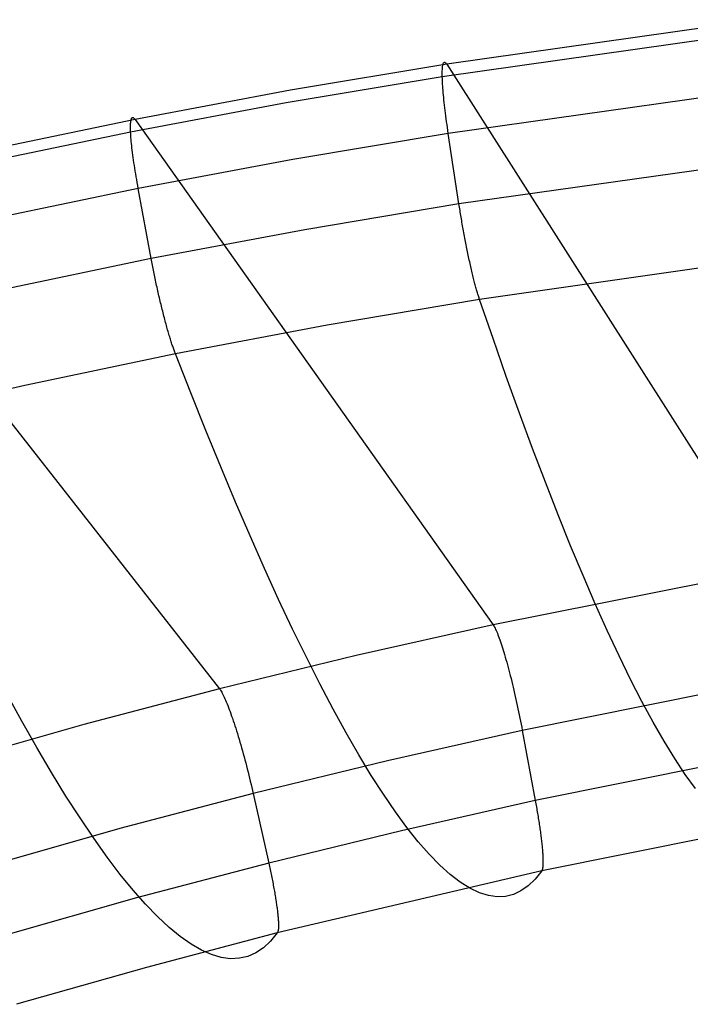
# Model space of a CAD drawing. Header units: millimetres. Extents: x 119 to 175.9, y -203.1 to -153.8.
# Tile 171 of 256: x 136.6 to 138.9, y -157.5 to -154.2. Entities that reach past the tile are written whole.
import ezdxf

# ---------------------------------------------------------------- set-up
doc = ezdxf.new("R2010")
doc.units = ezdxf.units.MM
doc.header["$MEASUREMENT"] = 0
doc.layers.add('Livello 03', color=5, linetype='Continuous', true_color=0x0000ff)

msp = doc.modelspace()

# ---------------------------------------------------------------- linework, layer by layer
at = {"layer": 'Livello 03'}
for p, q in [((139.0829, -154.2275, 65.9906), (138.0433, -154.3745, 65.9265)), ((139.0691, -154.27, 66.2162), (138.0288, -154.4166, 66.1528)), ((138.0433, -154.3745, 65.9265), (137.5259, -154.4612, 65.8902)), ((138.0304, -154.3791, 66.0685), (138.0309, -154.3765, 66.0586)), ((138.0309, -154.3765, 66.0586), (138.0315, -154.3743, 66.0485)), ((138.0315, -154.3743, 66.0485), (138.0322, -154.3724, 66.0385)), ((138.0322, -154.3724, 66.0385), (138.0329, -154.3709, 66.0283)), ((138.0329, -154.3709, 66.0283), (138.0336, -154.3697, 66.0181)), ((138.0336, -154.3697, 66.0181), (138.0345, -154.3688, 66.0079)), ((138.0345, -154.3688, 66.0079), (138.0354, -154.3683, 65.9976)), ((138.0354, -154.3683, 65.9976), (138.0363, -154.3682, 65.9874)), ((138.0363, -154.3682, 65.9874), (138.0374, -154.3684, 65.9772)), ((138.0374, -154.3684, 65.9772), (138.0384, -154.3689, 65.9669)), ((138.0384, -154.3689, 65.9669), (138.0396, -154.3698, 65.9568)), ((138.0396, -154.3698, 65.9568), (138.0408, -154.371, 65.9466)), ((138.0408, -154.371, 65.9466), (138.042, -154.3726, 65.9365)), ((138.042, -154.3726, 65.9365), (138.0433, -154.3745, 65.9265)), ((138.0433, -154.3745, 65.9265), (139.1112, -156.0508, 57.8789)), ((138.0287, -154.4013, 66.126), (138.0288, -154.3968, 66.1168)), ((138.0287, -154.4061, 66.1351), (138.0287, -154.4013, 66.126)), ((138.0287, -154.4112, 66.144), (138.0287, -154.4061, 66.1351)), ((138.0288, -154.3968, 66.1168), (138.029, -154.3926, 66.1074)), ((138.029, -154.3926, 66.1074), (138.0293, -154.3887, 66.0978)), ((138.0293, -154.3887, 66.0978), (138.0296, -154.3852, 66.0882)), ((138.0296, -154.3852, 66.0882), (138.03, -154.3819, 66.0784)), ((138.03, -154.3819, 66.0784), (138.0304, -154.3791, 66.0685)), ((138.0288, -154.4166, 66.1528), (137.5112, -154.5032, 66.1168)), ((138.0288, -154.4166, 66.1528), (138.0287, -154.4112, 66.144)), ((138.029, -154.4223, 66.1614), (138.0288, -154.4166, 66.1528)), ((138.0292, -154.4283, 66.1697), (138.029, -154.4223, 66.1614)), ((138.0295, -154.4345, 66.1779), (138.0292, -154.4283, 66.1697)), ((138.0299, -154.441, 66.1859), (138.0295, -154.4345, 66.1779)), ((138.0303, -154.4478, 66.1936), (138.0299, -154.441, 66.1859)), ((137.5259, -154.4612, 65.8902), (137.0106, -154.5578, 65.8507)), ((138.0308, -154.4549, 66.2011), (138.0303, -154.4478, 66.1936)), ((138.0314, -154.4622, 66.2083), (138.0308, -154.4549, 66.2011)), ((138.032, -154.4697, 66.2153), (138.0314, -154.4622, 66.2083)), ((138.0327, -154.4774, 66.222), (138.032, -154.4697, 66.2153)), ((139.0845, -154.4583, 66.3474), (138.0487, -154.6044, 66.2852)), ((137.5112, -154.5032, 66.1168), (136.9958, -154.5996, 66.0776)), ((138.0335, -154.4854, 66.2285), (138.0327, -154.4774, 66.222)), ((138.0343, -154.4936, 66.2347), (138.0335, -154.4854, 66.2285)), ((138.0352, -154.502, 66.2406), (138.0343, -154.4936, 66.2347)), ((138.0361, -154.5105, 66.2462), (138.0352, -154.502, 66.2406)), ((138.0371, -154.5193, 66.2515), (138.0361, -154.5105, 66.2462)), ((138.0382, -154.5282, 66.2566), (138.0371, -154.5193, 66.2515)), ((138.0393, -154.5373, 66.2613), (138.0382, -154.5282, 66.2566)), ((138.0405, -154.5465, 66.2657), (138.0393, -154.5373, 66.2613)), ((137.0106, -154.5578, 65.8507), (136.4975, -154.6649, 65.8079)), ((136.9955, -154.5757, 66.032), (136.9957, -154.5718, 66.0224)), ((136.9957, -154.5718, 66.0224), (136.996, -154.5683, 66.0127)), ((136.996, -154.5683, 66.0127), (136.9963, -154.5651, 66.0029)), ((136.9963, -154.5651, 66.0029), (136.9967, -154.5623, 65.993)), ((136.9967, -154.5623, 65.993), (136.9972, -154.5597, 65.983)), ((136.9972, -154.5597, 65.983), (136.9978, -154.5575, 65.973)), ((136.9978, -154.5575, 65.973), (136.9985, -154.5556, 65.9628)), ((136.9985, -154.5556, 65.9628), (136.9992, -154.5541, 65.9527)), ((136.9992, -154.5541, 65.9527), (137, -154.5529, 65.9425)), ((137, -154.5529, 65.9425), (137.0009, -154.5521, 65.9322)), ((137.0009, -154.5521, 65.9322), (137.0019, -154.5516, 65.922)), ((137.0019, -154.5516, 65.922), (137.0029, -154.5515, 65.9117)), ((137.0029, -154.5515, 65.9117), (137.004, -154.5517, 65.9015)), ((137.004, -154.5517, 65.9015), (137.0052, -154.5522, 65.8912)), ((137.0052, -154.5522, 65.8912), (137.0065, -154.5531, 65.881)), ((137.0065, -154.5531, 65.881), (137.0078, -154.5543, 65.8709)), ((137.0078, -154.5543, 65.8709), (137.0091, -154.5559, 65.8608)), ((137.0091, -154.5559, 65.8608), (137.0106, -154.5578, 65.8507)), ((137.0106, -154.5578, 65.8507), (138.1973, -156.2323, 57.8012)), ((138.0417, -154.5559, 66.2698), (138.0405, -154.5465, 66.2657)), ((138.043, -154.5654, 66.2735), (138.0417, -154.5559, 66.2698)), ((138.0444, -154.575, 66.2769), (138.043, -154.5654, 66.2735)), ((136.9958, -154.5996, 66.0776), (136.4827, -154.7066, 66.0349)), ((136.9954, -154.5799, 66.0414), (136.9955, -154.5757, 66.032)), ((136.9954, -154.5843, 66.0507), (136.9954, -154.5799, 66.0414)), ((136.9954, -154.5891, 66.0598), (136.9954, -154.5843, 66.0507)), ((136.9956, -154.5942, 66.0688), (136.9954, -154.5891, 66.0598)), ((136.9958, -154.5996, 66.0776), (136.9956, -154.5942, 66.0688)), ((136.9961, -154.6052, 66.0862), (136.9958, -154.5996, 66.0776)), ((136.9964, -154.6112, 66.0946), (136.9961, -154.6052, 66.0862)), ((138.0487, -154.6044, 66.2852), (137.5337, -154.6906, 66.2498)), ((138.0457, -154.5847, 66.28), (138.0444, -154.575, 66.2769)), ((138.0472, -154.5945, 66.2828), (138.0457, -154.5847, 66.28)), ((138.0487, -154.6044, 66.2852), (138.0472, -154.5945, 66.2828)), ((138.0841, -154.8378, 66.3382), (138.0487, -154.6044, 66.2852)), ((136.9969, -154.6174, 66.1028), (136.9964, -154.6112, 66.0946)), ((136.9974, -154.6239, 66.1108), (136.9969, -154.6174, 66.1028)), ((136.998, -154.6306, 66.1186), (136.9974, -154.6239, 66.1108)), ((136.9987, -154.6376, 66.1261), (136.998, -154.6306, 66.1186)), ((136.9995, -154.6449, 66.1334), (136.9987, -154.6376, 66.1261)), ((137.0003, -154.6524, 66.1405), (136.9995, -154.6449, 66.1334)), ((137.0012, -154.6601, 66.1473), (137.0003, -154.6524, 66.1405)), ((137.0022, -154.668, 66.1538), (137.0012, -154.6601, 66.1473)), ((137.0033, -154.6762, 66.16), (137.0022, -154.668, 66.1538)), ((137.0044, -154.6845, 66.166), (137.0033, -154.6762, 66.16)), ((137.0056, -154.693, 66.1717), (137.0044, -154.6845, 66.166)), ((137.0068, -154.7017, 66.177), (137.0056, -154.693, 66.1717)), ((137.0082, -154.7106, 66.1821), (137.0068, -154.7017, 66.177)), ((137.5337, -154.6906, 66.2498), (137.021, -154.7865, 66.2112)), ((139.1135, -154.6922, 66.399), (138.0841, -154.8378, 66.3382)), ((137.0096, -154.7197, 66.1869), (137.0082, -154.7106, 66.1821)), ((137.011, -154.7288, 66.1913), (137.0096, -154.7197, 66.1869)), ((137.0125, -154.7382, 66.1955), (137.011, -154.7288, 66.1913)), ((137.0141, -154.7476, 66.1993), (137.0125, -154.7382, 66.1955)), ((137.0158, -154.7572, 66.2028), (137.0141, -154.7476, 66.1993)), ((137.0175, -154.7668, 66.2059), (137.0158, -154.7572, 66.2028)), ((137.0192, -154.7766, 66.2088), (137.0175, -154.7668, 66.2059)), ((135.9872, -154.7832, 65.7613), (137.2906, -156.4441, 57.7175)), ((137.021, -154.7865, 66.2112), (136.5109, -154.8928, 66.1691)), ((137.021, -154.7865, 66.2112), (137.0192, -154.7766, 66.2088)), ((137.064, -155.0188, 66.2656), (137.021, -154.7865, 66.2112)), ((138.0841, -154.8378, 66.3382), (137.5728, -154.9235, 66.3035)), ((138.0849, -154.8431, 66.3393), (138.0841, -154.8378, 66.3382)), ((138.0858, -154.8485, 66.3404), (138.0849, -154.8431, 66.3393)), ((138.0866, -154.8539, 66.3414), (138.0858, -154.8485, 66.3404)), ((138.0875, -154.8594, 66.3423), (138.0866, -154.8539, 66.3414)), ((138.0884, -154.8649, 66.343), (138.0875, -154.8594, 66.3423)), ((138.0893, -154.8704, 66.3437), (138.0884, -154.8649, 66.343)), ((138.0902, -154.876, 66.3443), (138.0893, -154.8704, 66.3437)), ((138.0911, -154.8817, 66.3447), (138.0902, -154.876, 66.3443)), ((138.0921, -154.8873, 66.3451), (138.0911, -154.8817, 66.3447)), ((138.093, -154.893, 66.3454), (138.0921, -154.8873, 66.3451)), ((138.094, -154.8987, 66.3455), (138.093, -154.893, 66.3454)), ((138.095, -154.9044, 66.3455), (138.094, -154.8987, 66.3455)), ((137.5728, -154.9235, 66.3035), (137.064, -155.0188, 66.2656)), ((138.096, -154.9102, 66.3454), (138.095, -154.9044, 66.3455)), ((138.097, -154.916, 66.3452), (138.096, -154.9102, 66.3454)), ((138.0981, -154.9217, 66.3449), (138.097, -154.916, 66.3452)), ((138.0991, -154.9275, 66.3445), (138.0981, -154.9217, 66.3449)), ((138.1002, -154.9333, 66.344), (138.0991, -154.9275, 66.3445)), ((138.1013, -154.9392, 66.3433), (138.1002, -154.9333, 66.344)), ((138.1023, -154.945, 66.3425), (138.1013, -154.9392, 66.3433)), ((138.1034, -154.9508, 66.3416), (138.1023, -154.945, 66.3425)), ((138.1045, -154.9566, 66.3406), (138.1034, -154.9508, 66.3416)), ((138.1057, -154.9623, 66.3395), (138.1045, -154.9566, 66.3406)), ((138.1068, -154.9681, 66.3382), (138.1057, -154.9623, 66.3395)), ((138.1079, -154.9739, 66.3368), (138.1068, -154.9681, 66.3382)), ((138.1091, -154.9796, 66.3354), (138.1079, -154.9739, 66.3368)), ((138.1102, -154.9853, 66.3337), (138.1091, -154.9796, 66.3354)), ((138.1114, -154.991, 66.332), (138.1102, -154.9853, 66.3337)), ((138.1125, -154.9966, 66.3302), (138.1114, -154.991, 66.332)), ((138.1137, -155.0022, 66.3282), (138.1125, -154.9966, 66.3302)), ((137.064, -155.0188, 66.2656), (136.5581, -155.1244, 66.2241)), ((137.065, -155.0241, 66.2667), (137.064, -155.0188, 66.2656)), ((137.066, -155.0295, 66.2678), (137.065, -155.0241, 66.2667)), ((137.0671, -155.0349, 66.2688), (137.066, -155.0295, 66.2678)), ((138.1149, -155.0078, 66.3261), (138.1137, -155.0022, 66.3282)), ((138.116, -155.0134, 66.3239), (138.1149, -155.0078, 66.3261)), ((138.1172, -155.0188, 66.3216), (138.116, -155.0134, 66.3239)), ((138.1184, -155.0243, 66.3192), (138.1172, -155.0188, 66.3216)), ((138.1196, -155.0297, 66.3167), (138.1184, -155.0243, 66.3192)), ((138.1207, -155.035, 66.314), (138.1196, -155.0297, 66.3167)), ((139.1711, -155.0093, 66.2605), (138.1524, -155.1545, 66.2011)), ((137.0681, -155.0403, 66.2697), (137.0671, -155.0349, 66.2688)), ((137.0692, -155.0458, 66.2705), (137.0681, -155.0403, 66.2697)), ((137.0703, -155.0513, 66.2713), (137.0692, -155.0458, 66.2705)), ((137.0714, -155.0569, 66.2719), (137.0703, -155.0513, 66.2713)), ((137.0725, -155.0625, 66.2724), (137.0714, -155.0569, 66.2719)), ((137.0736, -155.0681, 66.2727), (137.0725, -155.0625, 66.2724)), ((138.1219, -155.0403, 66.3113), (138.1207, -155.035, 66.314)), ((138.1231, -155.0455, 66.3084), (138.1219, -155.0403, 66.3113)), ((138.1243, -155.0506, 66.3055), (138.1231, -155.0455, 66.3084)), ((138.1255, -155.0557, 66.3024), (138.1243, -155.0506, 66.3055)), ((138.1266, -155.0607, 66.2993), (138.1255, -155.0557, 66.3024)), ((138.1278, -155.0656, 66.296), (138.1266, -155.0607, 66.2993)), ((137.0748, -155.0738, 66.273), (137.0736, -155.0681, 66.2727)), ((137.0759, -155.0795, 66.2732), (137.0748, -155.0738, 66.273)), ((137.0771, -155.0852, 66.2733), (137.0759, -155.0795, 66.2732)), ((137.0783, -155.0909, 66.2732), (137.0771, -155.0852, 66.2733)), ((137.0796, -155.0966, 66.273), (137.0783, -155.0909, 66.2732)), ((138.129, -155.0705, 66.2927), (138.1278, -155.0656, 66.296)), ((138.1301, -155.0753, 66.2892), (138.129, -155.0705, 66.2927)), ((138.1313, -155.08, 66.2857), (138.1301, -155.0753, 66.2892)), ((138.1325, -155.0846, 66.2821), (138.1313, -155.08, 66.2857)), ((138.1336, -155.0891, 66.2784), (138.1325, -155.0846, 66.2821)), ((138.1347, -155.0936, 66.2746), (138.1336, -155.0891, 66.2784)), ((138.1359, -155.0979, 66.2708), (138.1347, -155.0936, 66.2746)), ((137.0808, -155.1024, 66.2728), (137.0796, -155.0966, 66.273)), ((137.082, -155.1082, 66.2724), (137.0808, -155.1024, 66.2728)), ((137.0833, -155.114, 66.2719), (137.082, -155.1082, 66.2724)), ((137.0846, -155.1197, 66.2712), (137.0833, -155.114, 66.2719)), ((137.0859, -155.1255, 66.2705), (137.0846, -155.1197, 66.2712)), ((137.0872, -155.1313, 66.2696), (137.0859, -155.1255, 66.2705)), ((138.137, -155.1022, 66.2668), (138.1359, -155.0979, 66.2708)), ((138.1381, -155.1064, 66.2628), (138.137, -155.1022, 66.2668)), ((138.1392, -155.1104, 66.2588), (138.1381, -155.1064, 66.2628)), ((138.1403, -155.1144, 66.2546), (138.1392, -155.1104, 66.2588)), ((138.1414, -155.1183, 66.2505), (138.1403, -155.1144, 66.2546)), ((138.1424, -155.1221, 66.2462), (138.1414, -155.1183, 66.2505)), ((138.1435, -155.1258, 66.2419), (138.1424, -155.1221, 66.2462)), ((138.1445, -155.1294, 66.2375), (138.1435, -155.1258, 66.2419)), ((137.0885, -155.1371, 66.2686), (137.0872, -155.1313, 66.2696)), ((137.0898, -155.1428, 66.2675), (137.0885, -155.1371, 66.2686)), ((137.0911, -155.1486, 66.2663), (137.0898, -155.1428, 66.2675)), ((137.0925, -155.1543, 66.265), (137.0911, -155.1486, 66.2663)), ((137.0938, -155.16, 66.2635), (137.0925, -155.1543, 66.265)), ((137.0952, -155.1657, 66.2619), (137.0938, -155.16, 66.2635)), ((138.1524, -155.1545, 66.2011), (137.6468, -155.2397, 66.1672)), ((138.1456, -155.1329, 66.2331), (138.1445, -155.1294, 66.2375)), ((138.1466, -155.1363, 66.2287), (138.1456, -155.1329, 66.2331)), ((138.1476, -155.1396, 66.2242), (138.1466, -155.1363, 66.2287)), ((138.1486, -155.1427, 66.2196), (138.1476, -155.1396, 66.2242)), ((138.1496, -155.1458, 66.215), (138.1486, -155.1427, 66.2196)), ((138.1505, -155.1488, 66.2104), (138.1496, -155.1458, 66.215)), ((138.1515, -155.1517, 66.2058), (138.1505, -155.1488, 66.2104)), ((138.1524, -155.1545, 66.2011), (138.1515, -155.1517, 66.2058)), ((138.1969, -155.2841, 65.9738), (138.1524, -155.1545, 66.2011)), ((137.0965, -155.1714, 66.2602), (137.0952, -155.1657, 66.2619)), ((137.0979, -155.177, 66.2584), (137.0965, -155.1714, 66.2602)), ((137.0993, -155.1826, 66.2564), (137.0979, -155.177, 66.2584)), ((137.1007, -155.1881, 66.2544), (137.0993, -155.1826, 66.2564)), ((137.102, -155.1936, 66.2522), (137.1007, -155.1881, 66.2544)), ((137.1034, -155.1991, 66.2499), (137.102, -155.1936, 66.2522)), ((137.1048, -155.2045, 66.2476), (137.1034, -155.1991, 66.2499)), ((137.1062, -155.2099, 66.245), (137.1048, -155.2045, 66.2476)), ((137.1076, -155.2152, 66.2424), (137.1062, -155.2099, 66.245)), ((137.1089, -155.2204, 66.2397), (137.1076, -155.2152, 66.2424)), ((137.1103, -155.2256, 66.2369), (137.1089, -155.2204, 66.2397)), ((137.1117, -155.2307, 66.234), (137.1103, -155.2256, 66.2369)), ((137.1131, -155.2358, 66.2309), (137.1117, -155.2307, 66.234)), ((137.1144, -155.2408, 66.2278), (137.1131, -155.2358, 66.2309)), ((137.1158, -155.2457, 66.2246), (137.1144, -155.2408, 66.2278)), ((137.1172, -155.2505, 66.2212), (137.1158, -155.2457, 66.2246)), ((137.1185, -155.2553, 66.2178), (137.1172, -155.2505, 66.2212)), ((137.1199, -155.26, 66.2143), (137.1185, -155.2553, 66.2178)), ((137.6468, -155.2397, 66.1672), (137.1442, -155.3342, 66.13)), ((137.1212, -155.2646, 66.2107), (137.1199, -155.26, 66.2143)), ((137.1225, -155.2691, 66.2071), (137.1212, -155.2646, 66.2107)), ((137.1238, -155.2735, 66.2033), (137.1225, -155.2691, 66.2071)), ((137.1252, -155.2779, 66.1995), (137.1238, -155.2735, 66.2033)), ((137.1264, -155.2821, 66.1956), (137.1252, -155.2779, 66.1995)), ((137.1277, -155.2863, 66.1916), (137.1264, -155.2821, 66.1956)), ((137.129, -155.2903, 66.1875), (137.1277, -155.2863, 66.1916)), ((137.1303, -155.2943, 66.1834), (137.129, -155.2903, 66.1875)), ((138.2409, -155.4095, 65.7432), (138.1969, -155.2841, 65.9738)), ((137.1315, -155.2982, 66.1792), (137.1303, -155.2943, 66.1834)), ((137.1327, -155.302, 66.175), (137.1315, -155.2982, 66.1792)), ((137.134, -155.3056, 66.1707), (137.1327, -155.302, 66.175)), ((137.1352, -155.3092, 66.1664), (137.134, -155.3056, 66.1707)), ((137.1363, -155.3127, 66.162), (137.1352, -155.3092, 66.1664)), ((137.1375, -155.3161, 66.1575), (137.1363, -155.3127, 66.162)), ((137.1387, -155.3193, 66.153), (137.1375, -155.3161, 66.1575)), ((137.1398, -155.3225, 66.1485), (137.1387, -155.3193, 66.153)), ((137.1409, -155.3256, 66.1439), (137.1398, -155.3225, 66.1485)), ((137.1442, -155.3342, 66.13), (136.6446, -155.4388, 66.0894)), ((137.142, -155.3286, 66.1393), (137.1409, -155.3256, 66.1439)), ((137.1431, -155.3314, 66.1347), (137.142, -155.3286, 66.1393)), ((137.1442, -155.3342, 66.13), (137.1431, -155.3314, 66.1347)), ((137.1948, -155.4634, 65.9031), (137.1442, -155.3342, 66.13)), ((138.2846, -155.5307, 65.5094), (138.2409, -155.4095, 65.7432)), ((136.6446, -155.4388, 66.0894), (136.1486, -155.5538, 66.0449)), ((137.2449, -155.5885, 65.6729), (137.1948, -155.4634, 65.9031)), ((138.3277, -155.6475, 65.2725), (138.2846, -155.5307, 65.5094)), ((137.2944, -155.7093, 65.4394), (137.2449, -155.5885, 65.6729)), ((138.3704, -155.7599, 65.0326), (138.3277, -155.6475, 65.2725)), ((137.3434, -155.8258, 65.2028), (137.2944, -155.7093, 65.4394)), ((138.4126, -155.8677, 64.7898), (138.3704, -155.7599, 65.0326)), ((137.3918, -155.9378, 64.9632), (137.3434, -155.8258, 65.2028)), ((138.4542, -155.9707, 64.5444), (138.4126, -155.8677, 64.7898)), ((137.4394, -156.0453, 64.7207), (137.3918, -155.9378, 64.9632)), ((138.4952, -156.0691, 64.2963), (138.4542, -155.9707, 64.5444)), ((137.4864, -156.1481, 64.4754), (137.4394, -156.0453, 64.7207)), ((139.1112, -156.0508, 57.8789), (138.1973, -156.2323, 57.8012)), ((138.5356, -156.1626, 64.0458), (138.4952, -156.0691, 64.2963)), ((137.5327, -156.2462, 64.2276), (137.4864, -156.1481, 64.4754)), ((138.5754, -156.2511, 63.7931), (138.5356, -156.1626, 64.0458)), ((138.1973, -156.2323, 57.8012), (137.743, -156.3342, 57.76)), ((138.1973, -156.2323, 57.8012), (138.1989, -156.2346, 57.791)), ((138.1989, -156.2346, 57.791), (138.2005, -156.2373, 57.781)), ((137.5783, -156.3394, 63.9773), (137.5327, -156.2462, 64.2276)), ((138.2005, -156.2373, 57.781), (138.2021, -156.2403, 57.771)), ((138.2021, -156.2403, 57.771), (138.2038, -156.2436, 57.7612)), ((138.2038, -156.2436, 57.7612), (138.2056, -156.2473, 57.7515)), ((138.2056, -156.2473, 57.7515), (138.2075, -156.2513, 57.7419)), ((138.2075, -156.2513, 57.7419), (138.2093, -156.2556, 57.7325)), ((138.2093, -156.2556, 57.7325), (138.2113, -156.2603, 57.7233)), ((138.2113, -156.2603, 57.7233), (138.2133, -156.2652, 57.7142)), ((138.2133, -156.2652, 57.7142), (138.2153, -156.2705, 57.7053)), ((138.6145, -156.3347, 63.5381), (138.5754, -156.2511, 63.7931)), ((138.2153, -156.2705, 57.7053), (138.2174, -156.2761, 57.6967)), ((138.2174, -156.2761, 57.6967), (138.2195, -156.282, 57.6882)), ((138.2195, -156.282, 57.6882), (138.2216, -156.2882, 57.68)), ((138.2216, -156.2882, 57.68), (138.2238, -156.2946, 57.672)), ((138.2238, -156.2946, 57.672), (138.226, -156.3014, 57.6642)), ((138.226, -156.3014, 57.6642), (138.2283, -156.3084, 57.6567)), ((137.743, -156.3342, 57.76), (137.2906, -156.4441, 57.7175)), ((138.2283, -156.3084, 57.6567), (138.2305, -156.3156, 57.6494)), ((138.2305, -156.3156, 57.6494), (138.2328, -156.3232, 57.6424)), ((138.2328, -156.3232, 57.6424), (138.2352, -156.3309, 57.6357)), ((138.2352, -156.3309, 57.6357), (138.2375, -156.3389, 57.6293)), ((138.653, -156.4132, 63.2812), (138.6145, -156.3347, 63.5381)), ((137.623, -156.4278, 63.7246), (137.5783, -156.3394, 63.9773)), ((138.2375, -156.3389, 57.6293), (138.2399, -156.3471, 57.6231)), ((138.2399, -156.3471, 57.6231), (138.2422, -156.3555, 57.6173)), ((138.2422, -156.3555, 57.6173), (138.2446, -156.3642, 57.6117)), ((138.2446, -156.3642, 57.6117), (138.247, -156.373, 57.6065)), ((138.247, -156.373, 57.6065), (138.2494, -156.382, 57.6016)), ((138.2494, -156.382, 57.6016), (138.2518, -156.3911, 57.597)), ((138.2518, -156.3911, 57.597), (138.2542, -156.4005, 57.5928)), ((137.6669, -156.5111, 63.4698), (137.623, -156.4278, 63.7246)), ((138.2542, -156.4005, 57.5928), (138.2566, -156.4099, 57.5888)), ((138.2566, -156.4099, 57.5888), (138.259, -156.4195, 57.5853)), ((138.259, -156.4195, 57.5853), (138.2613, -156.4293, 57.582)), ((138.2613, -156.4293, 57.582), (138.2637, -156.4391, 57.5792)), ((139.194, -156.4017, 57.6528), (138.2938, -156.5818, 57.5767)), ((138.6907, -156.4866, 63.0224), (138.653, -156.4132, 63.2812)), ((136.6352, -156.5511, 63.8968), (136.5845, -156.4586, 64.1467)), ((137.2906, -156.4441, 57.7175), (136.8404, -156.5625, 57.6736)), ((137.2906, -156.4441, 57.7175), (137.2923, -156.4464, 57.7074)), ((137.2923, -156.4464, 57.7074), (137.294, -156.449, 57.6973)), ((137.294, -156.449, 57.6973), (137.2959, -156.452, 57.6874)), ((137.2959, -156.452, 57.6874), (137.2978, -156.4553, 57.6776)), ((137.2978, -156.4553, 57.6776), (137.2997, -156.4589, 57.6679)), ((137.2997, -156.4589, 57.6679), (137.3018, -156.4629, 57.6583)), ((137.3018, -156.4629, 57.6583), (137.3039, -156.4672, 57.6489)), ((138.2637, -156.4391, 57.5792), (138.266, -156.4491, 57.5766)), ((138.266, -156.4491, 57.5766), (138.2684, -156.4591, 57.5745)), ((138.2684, -156.4591, 57.5745), (138.2707, -156.4692, 57.5727)), ((137.3039, -156.4672, 57.6489), (137.3061, -156.4718, 57.6397)), ((137.3061, -156.4718, 57.6397), (137.3083, -156.4768, 57.6307)), ((137.3083, -156.4768, 57.6307), (137.3106, -156.482, 57.6219)), ((137.3106, -156.482, 57.6219), (137.3129, -156.4876, 57.6132)), ((137.3129, -156.4876, 57.6132), (137.3153, -156.4934, 57.6048)), ((137.3153, -156.4934, 57.6048), (137.3178, -156.4995, 57.5966)), ((138.2707, -156.4692, 57.5727), (138.2729, -156.4794, 57.5712)), ((138.2729, -156.4794, 57.5712), (138.2752, -156.4896, 57.5701)), ((138.2752, -156.4896, 57.5701), (138.2774, -156.4998, 57.5694)), ((138.7277, -156.5547, 62.7619), (138.6907, -156.4866, 63.0224)), ((137.3178, -156.4995, 57.5966), (137.3203, -156.5059, 57.5886)), ((137.3203, -156.5059, 57.5886), (137.3228, -156.5126, 57.5808)), ((137.3228, -156.5126, 57.5808), (137.3253, -156.5196, 57.5734)), ((137.3253, -156.5196, 57.5734), (137.3279, -156.5268, 57.5661)), ((137.3279, -156.5268, 57.5661), (137.3306, -156.5343, 57.5592)), ((137.71, -156.5895, 63.2129), (137.6669, -156.5111, 63.4698)), ((138.2774, -156.4998, 57.5694), (138.2796, -156.5101, 57.569)), ((138.2796, -156.5101, 57.569), (138.2818, -156.5204, 57.569)), ((138.2818, -156.5204, 57.569), (138.2839, -156.5307, 57.5694)), ((136.8404, -156.5625, 57.6736), (136.3929, -156.6897, 57.6285)), ((136.685, -156.6387, 63.6445), (136.6352, -156.5511, 63.8968)), ((137.3306, -156.5343, 57.5592), (137.3332, -156.5419, 57.5525)), ((137.3332, -156.5419, 57.5525), (137.3359, -156.5499, 57.5461)), ((137.3359, -156.5499, 57.5461), (137.3386, -156.558, 57.54)), ((137.3386, -156.558, 57.54), (137.3414, -156.5664, 57.5342)), ((138.2839, -156.5307, 57.5694), (138.286, -156.541, 57.5701)), ((138.286, -156.541, 57.5701), (138.288, -156.5513, 57.5712)), ((138.288, -156.5513, 57.5712), (138.29, -156.5615, 57.5727)), ((138.29, -156.5615, 57.5727), (138.2919, -156.5717, 57.5745)), ((138.7639, -156.6177, 62.4999), (138.7277, -156.5547, 62.7619)), ((137.3414, -156.5664, 57.5342), (137.3441, -156.5749, 57.5287)), ((137.3441, -156.5749, 57.5287), (137.3469, -156.5837, 57.5235)), ((137.3469, -156.5837, 57.5235), (137.3497, -156.5926, 57.5187)), ((137.3497, -156.5926, 57.5187), (137.3524, -156.6017, 57.5141)), ((137.7522, -156.6627, 62.9542), (137.71, -156.5895, 63.2129)), ((138.2938, -156.5818, 57.5767), (137.8467, -156.6825, 57.5365)), ((138.2919, -156.5717, 57.5745), (138.2938, -156.5818, 57.5767)), ((138.2938, -156.5818, 57.5767), (138.3369, -156.8144, 57.6311)), ((137.3524, -156.6017, 57.5141), (137.3552, -156.611, 57.5099)), ((137.3552, -156.611, 57.5099), (137.358, -156.6204, 57.5061)), ((137.358, -156.6204, 57.5061), (137.3608, -156.6299, 57.5025)), ((138.7993, -156.6753, 62.2365), (138.7639, -156.6177, 62.4999)), ((136.7337, -156.7214, 63.39), (136.685, -156.6387, 63.6445)), ((137.3608, -156.6299, 57.5025), (137.3635, -156.6395, 57.4994)), ((137.3635, -156.6395, 57.4994), (137.3663, -156.6493, 57.4965)), ((137.3663, -156.6493, 57.4965), (137.369, -156.6592, 57.4941)), ((137.369, -156.6592, 57.4941), (137.3717, -156.6691, 57.4919)), ((139.2295, -156.6353, 57.7058), (138.3369, -156.8144, 57.6311)), ((137.3717, -156.6691, 57.4919), (137.3744, -156.6792, 57.4902)), ((137.3744, -156.6792, 57.4902), (137.3771, -156.6892, 57.4888)), ((137.3771, -156.6892, 57.4888), (137.3798, -156.6994, 57.4878)), ((137.8467, -156.6825, 57.5365), (137.4019, -156.7909, 57.4948)), ((137.7935, -156.7308, 62.6937), (137.7522, -156.6627, 62.9542)), ((138.834, -156.7277, 61.9719), (138.7993, -156.6753, 62.2365)), ((136.7815, -156.7992, 63.1335), (136.7337, -156.7214, 63.39)), ((137.3798, -156.6994, 57.4878), (137.3824, -156.7096, 57.4871)), ((137.3824, -156.7096, 57.4871), (137.385, -156.7198, 57.4868)), ((137.385, -156.7198, 57.4868), (137.3875, -156.73, 57.4868)), ((137.3875, -156.73, 57.4868), (137.39, -156.7402, 57.4873)), ((137.39, -156.7402, 57.4873), (137.3925, -156.7504, 57.4881)), ((137.3925, -156.7504, 57.4881), (137.3949, -156.7606, 57.4892)), ((137.8339, -156.7936, 62.4317), (137.7935, -156.7308, 62.6937)), ((138.8678, -156.7747, 61.7062), (138.834, -156.7277, 61.9719)), ((137.4019, -156.7909, 57.4948), (136.9595, -156.9074, 57.452)), ((137.3949, -156.7606, 57.4892), (137.3973, -156.7708, 57.4907)), ((137.3973, -156.7708, 57.4907), (137.3996, -156.7809, 57.4926)), ((137.3996, -156.7809, 57.4926), (137.4019, -156.7909, 57.4948)), ((137.4019, -156.7909, 57.4948), (137.4535, -157.0217, 57.5505)), ((136.8282, -156.8718, 62.875), (136.7815, -156.7992, 63.1335)), ((137.8733, -156.8512, 62.1682), (137.8339, -156.7936, 62.4317)), ((138.3369, -156.8144, 57.6311), (137.8939, -156.9143, 57.5915)), ((138.3369, -156.8144, 57.6311), (138.3379, -156.8196, 57.6323)), ((138.3379, -156.8196, 57.6323), (138.3388, -156.825, 57.6337)), ((137.9118, -156.9035, 61.9035), (137.8733, -156.8512, 62.1682)), ((138.3388, -156.825, 57.6337), (138.3398, -156.8303, 57.6352)), ((138.3398, -156.8303, 57.6352), (138.3407, -156.8356, 57.6369)), ((138.3407, -156.8356, 57.6369), (138.3417, -156.8409, 57.6386)), ((138.3417, -156.8409, 57.6386), (138.3426, -156.8462, 57.6404)), ((138.3426, -156.8462, 57.6404), (138.3435, -156.8515, 57.6423)), ((138.3435, -156.8515, 57.6423), (138.3444, -156.8568, 57.6444)), ((136.8738, -156.9393, 62.6148), (136.8282, -156.8718, 62.875)), ((138.3444, -156.8568, 57.6444), (138.3453, -156.8621, 57.6466)), ((138.3453, -156.8621, 57.6466), (138.3461, -156.8673, 57.6488)), ((138.3461, -156.8673, 57.6488), (138.347, -156.8726, 57.6512)), ((138.347, -156.8726, 57.6512), (138.3478, -156.8778, 57.6537)), ((138.3478, -156.8778, 57.6537), (138.3486, -156.883, 57.6563)), ((138.3486, -156.883, 57.6563), (138.3494, -156.8881, 57.6591)), ((138.3494, -156.8881, 57.6591), (138.3502, -156.8933, 57.6619)), ((139.2449, -156.8695, 57.9687), (138.3582, -157.0474, 57.8956)), ((136.9595, -156.9074, 57.452), (136.5198, -157.0323, 57.4079)), ((137.8939, -156.9143, 57.5915), (137.4535, -157.0217, 57.5505)), ((137.9492, -156.9505, 61.6378), (137.9118, -156.9035, 61.9035)), ((138.3502, -156.8933, 57.6619), (138.351, -156.8984, 57.6648)), ((138.351, -156.8984, 57.6648), (138.3517, -156.9034, 57.6679)), ((138.3517, -156.9034, 57.6679), (138.3524, -156.9084, 57.671)), ((138.3524, -156.9084, 57.671), (138.3531, -156.9134, 57.6743)), ((138.3531, -156.9134, 57.6743), (138.3538, -156.9183, 57.6777)), ((138.3538, -156.9183, 57.6777), (138.3545, -156.9232, 57.6812)), ((136.9183, -157.0016, 62.353), (136.8738, -156.9393, 62.6148)), ((137.9856, -156.9921, 61.3711), (137.9492, -156.9505, 61.6378)), ((138.3545, -156.9232, 57.6812), (138.3551, -156.928, 57.6848)), ((138.3551, -156.928, 57.6848), (138.3557, -156.9327, 57.6884)), ((138.3557, -156.9327, 57.6884), (138.3563, -156.9374, 57.6922)), ((138.3563, -156.9374, 57.6922), (138.3569, -156.942, 57.6961)), ((138.3569, -156.942, 57.6961), (138.3574, -156.9465, 57.7001)), ((138.3574, -156.9465, 57.7001), (138.3579, -156.951, 57.7042)), ((138.3579, -156.951, 57.7042), (138.3584, -156.9554, 57.7084)), ((138.3584, -156.9554, 57.7084), (138.3588, -156.9597, 57.7126)), ((138.3588, -156.9597, 57.7126), (138.3593, -156.964, 57.717)), ((138.3593, -156.964, 57.717), (138.3597, -156.9681, 57.7214)), ((138.3597, -156.9681, 57.7214), (138.3601, -156.9722, 57.726)), ((138.3601, -156.9722, 57.726), (138.3604, -156.9762, 57.7306)), ((138.3604, -156.9762, 57.7306), (138.3608, -156.98, 57.7353)), ((138.3608, -156.98, 57.7353), (138.3611, -156.9838, 57.74)), ((138.3611, -156.9838, 57.74), (138.3613, -156.9875, 57.7448)), ((136.9616, -157.0588, 62.0897), (136.9183, -157.0016, 62.353)), ((138.021, -157.0283, 61.1036), (137.9856, -156.9921, 61.3711)), ((138.3613, -156.9875, 57.7448), (138.3616, -156.9911, 57.7497)), ((138.3616, -156.9911, 57.7497), (138.3618, -156.9946, 57.7547)), ((138.3618, -156.9946, 57.7547), (138.362, -156.998, 57.7597)), ((138.362, -156.998, 57.7597), (138.3621, -157.0013, 57.7648)), ((138.3621, -157.0013, 57.7648), (138.3623, -157.0045, 57.77)), ((138.3623, -157.0045, 57.77), (138.3624, -157.0076, 57.7752)), ((138.3624, -157.0076, 57.7752), (138.3625, -157.0106, 57.7804)), ((138.3625, -157.0106, 57.7804), (138.3625, -157.0134, 57.7857)), ((138.3625, -157.0134, 57.7857), (138.3625, -157.0162, 57.791)), ((138.3625, -157.0162, 57.791), (138.3625, -157.0188, 57.7964)), ((138.3625, -157.0188, 57.7964), (138.3625, -157.0214, 57.8018)), ((137.4535, -157.0217, 57.5505), (137.0156, -157.1369, 57.5082)), ((137.4535, -157.0217, 57.5505), (137.4546, -157.027, 57.5518)), ((137.4546, -157.027, 57.5518), (137.4558, -157.0322, 57.5532)), ((137.4558, -157.0322, 57.5532), (137.4569, -157.0375, 57.5548)), ((137.4569, -157.0375, 57.5548), (137.4581, -157.0428, 57.5564)), ((137.4581, -157.0428, 57.5564), (137.4592, -157.048, 57.5581)), ((137.4592, -157.048, 57.5581), (137.4603, -157.0533, 57.56)), ((138.3582, -157.0474, 57.8956), (137.482, -157.253, 57.8164)), ((138.0553, -157.0592, 60.8356), (138.021, -157.0283, 61.1036)), ((138.3582, -157.0474, 57.8956), (138.3365, -157.0745, 58.1593)), ((138.3586, -157.0468, 57.8902), (138.3582, -157.0474, 57.8956)), ((138.359, -157.046, 57.8847), (138.3586, -157.0468, 57.8902)), ((138.3594, -157.0451, 57.8791), (138.359, -157.046, 57.8847)), ((138.3598, -157.0441, 57.8736), (138.3594, -157.0451, 57.8791)), ((138.3602, -157.043, 57.8681), (138.3598, -157.0441, 57.8736)), ((138.3605, -157.0418, 57.8625), (138.3602, -157.043, 57.8681)), ((138.3608, -157.0405, 57.857), (138.3605, -157.0418, 57.8625)), ((138.3611, -157.0391, 57.8514), (138.3608, -157.0405, 57.857)), ((138.3613, -157.0376, 57.8458), (138.3611, -157.0391, 57.8514)), ((138.3616, -157.036, 57.8403), (138.3613, -157.0376, 57.8458)), ((138.3618, -157.0342, 57.8347), (138.3616, -157.036, 57.8403)), ((138.362, -157.0324, 57.8292), (138.3618, -157.0342, 57.8347)), ((138.3621, -157.0304, 57.8237), (138.362, -157.0324, 57.8292)), ((138.3622, -157.0283, 57.8182), (138.3621, -157.0304, 57.8237)), ((138.3624, -157.0261, 57.8127), (138.3622, -157.0283, 57.8182)), ((138.3625, -157.0214, 57.8018), (138.3624, -157.0238, 57.8072)), ((138.3624, -157.0238, 57.8072), (138.3624, -157.0261, 57.8127)), ((137.0038, -157.1106, 61.8252), (136.9616, -157.0588, 62.0897)), ((137.4603, -157.0533, 57.56), (137.4614, -157.0585, 57.562)), ((137.4614, -157.0585, 57.562), (137.4625, -157.0638, 57.5641)), ((137.4625, -157.0638, 57.5641), (137.4636, -157.069, 57.5663)), ((137.4636, -157.069, 57.5663), (137.4646, -157.0743, 57.5686)), ((137.4646, -157.0743, 57.5686), (137.4656, -157.0795, 57.571)), ((137.4656, -157.0795, 57.571), (137.4667, -157.0846, 57.5735)), ((137.4667, -157.0846, 57.5735), (137.4677, -157.0898, 57.5761)), ((138.0885, -157.0847, 60.5672), (138.0553, -157.0592, 60.8356)), ((138.1206, -157.1048, 60.2985), (138.0885, -157.0847, 60.5672)), ((138.3365, -157.0745, 58.1593), (138.3136, -157.0966, 58.4242)), ((137.0448, -157.1572, 61.5596), (137.0038, -157.1106, 61.8252)), ((137.4677, -157.0898, 57.5761), (137.4686, -157.0949, 57.5789)), ((137.4686, -157.0949, 57.5789), (137.4696, -157.1, 57.5818)), ((137.4696, -157.1, 57.5818), (137.4705, -157.1051, 57.5847)), ((137.4705, -157.1051, 57.5847), (137.4714, -157.1101, 57.5878)), ((137.4714, -157.1101, 57.5878), (137.4723, -157.115, 57.591)), ((137.4723, -157.115, 57.591), (137.4732, -157.12, 57.5943)), ((138.1517, -157.1196, 60.0297), (138.1206, -157.1048, 60.2985)), ((138.2895, -157.1135, 58.6901), (138.2643, -157.1253, 58.9569)), ((138.3136, -157.0966, 58.4242), (138.2895, -157.1135, 58.6901)), ((137.0156, -157.1369, 57.5082), (136.5807, -157.2604, 57.4647)), ((137.4732, -157.12, 57.5943), (137.474, -157.1248, 57.5977)), ((137.474, -157.1248, 57.5977), (137.4749, -157.1297, 57.6012)), ((137.4749, -157.1297, 57.6012), (137.4757, -157.1344, 57.6048)), ((137.4757, -157.1344, 57.6048), (137.4764, -157.1391, 57.6085)), ((137.4764, -157.1391, 57.6085), (137.4772, -157.1438, 57.6124)), ((137.4772, -157.1438, 57.6124), (137.4779, -157.1484, 57.6163)), ((137.4779, -157.1484, 57.6163), (137.4786, -157.1529, 57.6203)), ((138.1815, -157.129, 59.7609), (138.1517, -157.1196, 60.0297)), ((138.2103, -157.133, 59.4925), (138.1815, -157.129, 59.7609)), ((138.2379, -157.1318, 59.2244), (138.2103, -157.133, 59.4925)), ((138.2643, -157.1253, 58.9569), (138.2379, -157.1318, 59.2244)), ((137.0845, -157.1985, 61.293), (137.0448, -157.1572, 61.5596)), ((137.4786, -157.1529, 57.6203), (137.4792, -157.1573, 57.6244)), ((137.4792, -157.1573, 57.6244), (137.4798, -157.1617, 57.6286)), ((137.4798, -157.1617, 57.6286), (137.4804, -157.166, 57.6329)), ((137.4804, -157.166, 57.6329), (137.481, -157.1702, 57.6373)), ((137.481, -157.1702, 57.6373), (137.4816, -157.1743, 57.6417)), ((137.4816, -157.1743, 57.6417), (137.4821, -157.1783, 57.6463)), ((137.4821, -157.1783, 57.6463), (137.4825, -157.1823, 57.6509)), ((137.4825, -157.1823, 57.6509), (137.483, -157.1861, 57.6556)), ((137.123, -157.2344, 61.0257), (137.0845, -157.1985, 61.293)), ((137.483, -157.1861, 57.6556), (137.4834, -157.1899, 57.6604)), ((137.4834, -157.1899, 57.6604), (137.4838, -157.1936, 57.6653)), ((137.4838, -157.1936, 57.6653), (137.4841, -157.1971, 57.6702)), ((137.4841, -157.1971, 57.6702), (137.4844, -157.2006, 57.6752)), ((137.4844, -157.2006, 57.6752), (137.4847, -157.204, 57.6802)), ((137.4847, -157.204, 57.6802), (137.485, -157.2073, 57.6853)), ((137.485, -157.2073, 57.6853), (137.4852, -157.2104, 57.6905)), ((137.4852, -157.2104, 57.6905), (137.4854, -157.2135, 57.6957)), ((137.4854, -157.2135, 57.6957), (137.4856, -157.2164, 57.701)), ((137.1603, -157.265, 60.7577), (137.123, -157.2344, 61.0257)), ((137.4842, -157.2475, 57.7833), (137.4839, -157.2487, 57.7888)), ((137.4845, -157.2462, 57.7777), (137.4842, -157.2475, 57.7833)), ((137.4848, -157.2448, 57.7721), (137.4845, -157.2462, 57.7777)), ((137.485, -157.2433, 57.7666), (137.4848, -157.2448, 57.7721)), ((137.4852, -157.2416, 57.761), (137.485, -157.2433, 57.7666)), ((137.4854, -157.2399, 57.7554), (137.4852, -157.2416, 57.761)), ((137.4856, -157.2381, 57.7499), (137.4854, -157.2399, 57.7554)), ((137.4856, -157.2164, 57.701), (137.4857, -157.2193, 57.7063)), ((137.4857, -157.2361, 57.7444), (137.4856, -157.2381, 57.7499)), ((137.4857, -157.2193, 57.7063), (137.4858, -157.222, 57.7116)), ((137.4858, -157.234, 57.7388), (137.4857, -157.2361, 57.7444)), ((137.4858, -157.222, 57.7116), (137.4858, -157.2246, 57.717)), ((137.4858, -157.2246, 57.717), (137.4859, -157.2272, 57.7224)), ((137.4859, -157.2296, 57.7279), (137.4858, -157.2318, 57.7333)), ((137.4858, -157.2318, 57.7333), (137.4858, -157.234, 57.7388)), ((137.4859, -157.2272, 57.7224), (137.4859, -157.2296, 57.7279)), ((137.482, -157.253, 57.8164), (137.0481, -157.3671, 57.7747)), ((137.1962, -157.2903, 60.4893), (137.1603, -157.265, 60.7577)), ((137.4596, -157.28, 58.0804), (137.4358, -157.3019, 58.3455)), ((137.482, -157.253, 57.8164), (137.4596, -157.28, 58.0804)), ((137.4824, -157.2524, 57.811), (137.482, -157.253, 57.8164)), ((137.4828, -157.2516, 57.8055), (137.4824, -157.2524, 57.811)), ((137.4832, -157.2507, 57.7999), (137.4828, -157.2516, 57.8055)), ((137.4836, -157.2498, 57.7944), (137.4832, -157.2507, 57.7999)), ((137.4839, -157.2487, 57.7888), (137.4836, -157.2498, 57.7944)), ((137.2309, -157.3102, 60.2206), (137.1962, -157.2903, 60.4893)), ((137.2642, -157.3248, 59.9517), (137.2309, -157.3102, 60.2206)), ((137.4358, -157.3019, 58.3455), (137.4106, -157.3187, 58.6116)), ((137.2962, -157.3341, 59.683), (137.2642, -157.3248, 59.9517)), ((137.3268, -157.3381, 59.4144), (137.2962, -157.3341, 59.683)), ((137.3561, -157.3369, 59.1462), (137.3268, -157.3381, 59.4144)), ((137.3841, -157.3304, 58.8786), (137.3561, -157.3369, 59.1462)), ((137.4106, -157.3187, 58.6116), (137.3841, -157.3304, 58.8786)), ((137.0481, -157.3671, 57.7747), (136.6174, -157.4893, 57.7317))]:
    msp.add_line(p, q, dxfattribs=at)

doc.saveas('drawing.dxf')
